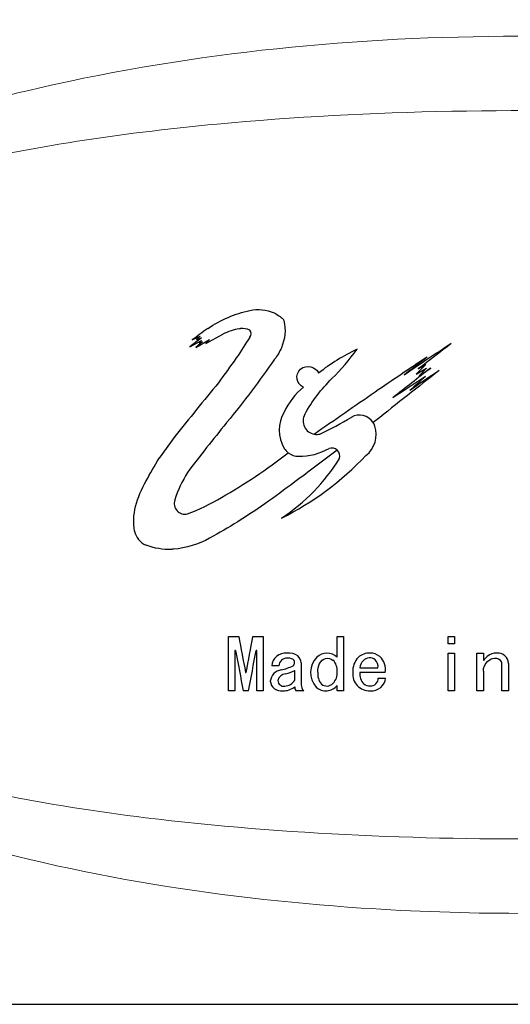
# Model space of a CAD drawing. Header units: millimetres. Extents: x 0 to 420, y 0 to 297.
# Tile 6 of 9: x 352 to 368, y 245 to 277. Entities that reach past the tile are written whole.
import ezdxf

# ---------------------------------------------------------------- set-up
doc = ezdxf.new("R2010")
doc.units = ezdxf.units.MM
doc.header["$LTSCALE"] = 0.25
doc.layers.add('CABLE TAG (VS)', color=7, linetype='Continuous', lineweight=20)
doc.layers.add('FORM', color=252, linetype='Continuous')

msp = doc.modelspace()

# ---------------------------------------------------------------- linework, layer by layer
at = {"layer": 'CABLE TAG (VS)', "lineweight": 25}
for p, q in [((358.1034, 266.3729), (357.7293, 266.0877)), ((357.7293, 266.0877), (358.1034, 266.2902)), ((357.805, 266.3062), (358.062, 266.4276)), ((357.9293, 266.0676), (358.3644, 266.3161)), ((358.062, 266.4276), (357.9444, 266.3161)), ((357.9444, 266.3161), (358.1034, 266.3729)), ((358.1034, 266.2902), (358.0372, 266.2126)), ((358.2438, 266.1902), (358.7923, 266.4858)), ((358.3644, 266.3161), (358.2438, 266.1902)), ((358.1368, 266.2483), (357.9293, 266.0676)), ((358.0372, 266.2126), (358.1368, 266.2483)), ((365.2706, 265.5204), (364.9539, 265.2114)), ((364.9539, 265.2114), (365.2872, 265.4063)), ((365.0266, 265.3782), (365.2706, 265.5204)), ((365.2872, 265.4063), (365.0575, 265.1602)), ((365.0575, 265.1602), (365.4211, 265.4063)), ((363.6718, 263.7326), (363.5868, 263.6671)), ((357.2523, 263.219), (356.7542, 262.5311)), ((358.9685, 256.8383), (359.2967, 256.8383)), ((358.9685, 255.1009), (358.9685, 256.8382)), ((359.748, 256.8383), (360.0762, 256.8383)), ((360.0762, 256.8383), (360.0762, 255.1009)), ((362.4354, 256.1711), (362.4354, 256.8382)), ((362.4354, 256.8382), (362.6405, 256.8382)), ((362.6405, 256.8382), (362.6405, 255.1009)), ((365.9741, 256.8382), (366.1792, 256.8382)), ((365.9741, 256.5984), (365.9741, 256.8382)), ((366.1792, 256.8382), (366.1792, 256.5985)), ((366.1792, 256.5984), (365.9741, 256.5984)), ((359.1941, 256.3883), (359.1736, 256.3883)), ((359.1736, 256.3883), (359.1736, 255.1009)), ((359.8711, 256.3883), (359.8506, 256.3883)), ((359.8711, 255.1009), (359.8711, 256.3883)), ((365.9741, 255.1009), (365.9741, 256.3066)), ((365.9741, 256.3066), (366.1792, 256.3066)), ((366.1792, 256.3066), (366.1792, 255.1009)), ((366.8972, 255.1009), (366.8972, 256.3066)), ((366.8972, 256.3066), (367.1024, 256.3066)), ((367.1024, 256.3066), (367.1024, 256.0723)), ((360.5788, 255.9026), (360.3532, 255.9026)), ((361.2866, 255.9917), (361.2866, 255.2982)), ((367.6973, 255.1009), (367.6973, 255.956)), ((367.9024, 255.9739), (367.9024, 255.1009)), ((359.5121, 255.6902), (359.5326, 255.6902)), ((361.0814, 255.4366), (361.0814, 255.7519)), ((363.1636, 255.8315), (363.738, 255.8315)), ((363.9739, 255.6902), (363.1636, 255.6902)), ((367.1024, 255.7255), (367.1024, 255.1009)), ((362.4354, 255.1009), (362.4354, 255.2723)), ((363.7483, 255.5063), (363.9842, 255.5063)), ((359.1736, 255.1009), (358.9685, 255.1009)), ((359.6044, 255.1009), (359.4403, 255.1009)), ((360.0762, 255.1009), (359.8711, 255.1009)), ((361.3686, 255.1009), (361.1225, 255.1009)), ((362.6405, 255.1009), (362.4354, 255.1009)), ((366.1792, 255.1009), (365.9741, 255.1009)), ((367.1024, 255.1009), (366.8972, 255.1009)), ((367.9024, 255.1009), (367.6973, 255.1009))]:
    msp.add_line(p, q, dxfattribs=at)
at = {"layer": 'CABLE TAG (VS)', "lineweight": 18}
for p, q in [((358.1034, 266.3729), (357.7293, 266.0877)), ((357.7293, 266.0877), (358.1034, 266.2902)), ((357.805, 266.3062), (358.062, 266.4276)), ((357.9293, 266.0676), (358.3644, 266.3161)), ((358.062, 266.4276), (357.9444, 266.3161)), ((357.9444, 266.3161), (358.1034, 266.3729)), ((358.1034, 266.2902), (358.0372, 266.2126)), ((358.2438, 266.1902), (358.7923, 266.4858)), ((358.3644, 266.3161), (358.2438, 266.1902)), ((358.1368, 266.2483), (357.9293, 266.0676)), ((358.0372, 266.2126), (358.1368, 266.2483)), ((365.2706, 265.5204), (364.9539, 265.2114)), ((364.9539, 265.2114), (365.2872, 265.4063)), ((365.0266, 265.3782), (365.2706, 265.5204)), ((365.2872, 265.4063), (365.0575, 265.1602)), ((365.0575, 265.1602), (365.4211, 265.4063)), ((363.6718, 263.7326), (363.5868, 263.6671)), ((357.2523, 263.219), (356.7542, 262.5311)), ((358.9685, 256.8383), (359.2967, 256.8383)), ((358.9685, 255.1009), (358.9685, 256.8382)), ((359.748, 256.8383), (360.0762, 256.8383)), ((360.0762, 256.8383), (360.0762, 255.1009)), ((362.4354, 256.1711), (362.4354, 256.8382)), ((362.4354, 256.8382), (362.6405, 256.8382)), ((362.6405, 256.8382), (362.6405, 255.1009)), ((365.9741, 256.8382), (366.1792, 256.8382)), ((365.9741, 256.5984), (365.9741, 256.8382)), ((366.1792, 256.8382), (366.1792, 256.5985)), ((366.1792, 256.5984), (365.9741, 256.5984)), ((359.1941, 256.3883), (359.1736, 256.3883)), ((359.1736, 256.3883), (359.1736, 255.1009)), ((359.8711, 256.3883), (359.8506, 256.3883)), ((359.8711, 255.1009), (359.8711, 256.3883)), ((365.9741, 255.1009), (365.9741, 256.3066)), ((365.9741, 256.3066), (366.1792, 256.3066)), ((366.1792, 256.3066), (366.1792, 255.1009)), ((366.8972, 255.1009), (366.8972, 256.3066)), ((366.8972, 256.3066), (367.1024, 256.3066)), ((367.1024, 256.3066), (367.1024, 256.0723)), ((360.5788, 255.9026), (360.3532, 255.9026)), ((361.2866, 255.9917), (361.2866, 255.2982)), ((367.6973, 255.1009), (367.6973, 255.956)), ((367.9024, 255.9739), (367.9024, 255.1009)), ((359.5121, 255.6902), (359.5326, 255.6902)), ((361.0814, 255.4366), (361.0814, 255.7519)), ((363.1636, 255.8315), (363.738, 255.8315)), ((363.9739, 255.6902), (363.1636, 255.6902)), ((367.1024, 255.7255), (367.1024, 255.1009)), ((362.4354, 255.1009), (362.4354, 255.2723)), ((363.7483, 255.5063), (363.9842, 255.5063)), ((359.1736, 255.1009), (358.9685, 255.1009)), ((359.6044, 255.1009), (359.4403, 255.1009)), ((360.0762, 255.1009), (359.8711, 255.1009)), ((361.3686, 255.1009), (361.1225, 255.1009)), ((362.6405, 255.1009), (362.4354, 255.1009)), ((366.1792, 255.1009), (365.9741, 255.1009)), ((367.1024, 255.1009), (366.8972, 255.1009)), ((367.9024, 255.1009), (367.6973, 255.1009))]:
    msp.add_line(p, q, dxfattribs=at)
at = {"layer": 'CABLE TAG (VS)', "lineweight": 25}
for centre, radius, start, end in [((413.9188, 188.8956), 95.6094, 125.56311, 125.9378), ((359.5228, 266.5056), 0.1681, 318.70712, 41.29288), ((435.2069, 217.0209), 90.2594, 146.837118, 147.340582), ((366.0119, 259.9011), 6.7791, 115.69934, 127.97293), ((447.4992, 143.0145), 147.6537, 123.465611, 124.168814), ((441.951, 166.8304), 125.0162, 127.366335, 127.974881), ((448.9602, 200.6038), 110.8824, 144.031923, 144.537865), ((406.4425, 202.8786), 75.1358, 123.193143, 124.720463), ((440.3725, 168.5716), 122.797, 127.682486, 128.11798), ((481.3863, 116.5865), 188.4374, 127.876034, 128.659246), ((463.9806, 139.0553), 160.2453, 127.955834, 128.504974), ((458.2402, 128.3954), 165.2734, 124.052849, 124.446316), ((478.4056, 91.4084), 207.3282, 123.075681, 123.420086), ((452.0121, 168.0536), 130.2001, 131.783814, 132.080148), ((500.3577, 148.2835), 183.5466, 140.540305, 141.230224), ((362.9183, 262.954), 2.4139, 130.17499, 154.32176), ((521.4954, 34.7437), 278.8663, 124.474231, 124.958152), ((361.7041, 263.4255), 1.1199, 149.13808, 211.42869), ((361.7814, 263.7211), 0.4328, 151.30225, 260.65497), ((356.3057, 275.0419), 12.9992, 295.40555, 300.42453), ((363.1518, 263.3877), 0.5171, 32.71323, 120.60753), ((362.8285, 263.2868), 0.855, 307.99399, 18.32508), ((363.1453, 263.3873), 0.5227, 18.7875, 32.37024), ((361.7832, 263.7268), 0.4384, 260.54853, 283.1115), ((361.195, 263.1139), 0.523, 211.38321, 232.06211), ((361.2446, 264.4383), 1.8498, 268.76187, 300.31518), ((362.2586, 262.5893), 0.2647, 46.34599, 107.6579), ((356.408, 269.1725), 9.5544, 296.42151, 316.64283), ((357.2709, 265.7721), 6.1698, 303.31305, 328.20489), ((361.1984, 263.1148), 0.5259, 231.83439, 270.68364), ((362.2519, 262.5861), 0.2708, 346.16714, 45.81865), ((361.2468, 259.8776), 4.206, 148.50509, 161.75563), ((357.5824, 261.0859), 0.3475, 161.80239, 282.97464), ((356.5645, 260.3146), 0.604, 190.77968, 247.90182), ((482.6307, 279.3849), 125.3779, 190.359829, 190.893611), ((237.5334, 279.1755), 124.2392, 349.103657, 349.642317), ((468.0248, 276.5311), 110.6791, 190.485843, 191.16438), ((250.248, 276.678), 111.4648, 348.83836, 349.512125), ((360.7657, 255.8848), 0.4129, 130.63997, 177.53271), ((360.8075, 255.8109), 0.4964, 86.79324, 128.74644), ((360.8825, 255.7711), 0.5376, 55.88407, 95.04042), ((360.9975, 255.9953), 0.2891, 359.31509, 49.82207), ((362.1117, 255.8322), 0.4744, 90.55333, 132.83769), ((362.1051, 255.8364), 0.4702, 45.38019, 89.75145), ((363.4718, 255.7624), 0.5443, 88.96983, 131.33605), ((363.4823, 255.7883), 0.5183, 52.25302, 90.07179), ((363.3911, 255.774), 0.5888, 351.82064, 46.07655), ((367.9294, 255.3867), 1.0742, 130.94398, 140.34442), ((367.5192, 255.8556), 0.4512, 88.22469, 130.6138), ((367.5676, 255.9735), 0.3348, 0.08168, 95.89839), ((360.8273, 255.8956), 0.2486, 88.17291, 178.39537), ((360.308, 257.3555), 1.6224, 282.19082, 296.42861), ((360.8645, 255.8023), 0.3431, 63.07005, 94.89144), ((360.9562, 256.0019), 0.1238, 306.661, 59.05223), ((362.2822, 255.6896), 0.6954, 135.14695, 222.40317), ((361.9719, 255.7538), 0.4649, 355.41695, 44.76478), ((363.5513, 255.7399), 0.6154, 135.51033, 184.62581), ((363.5242, 255.8105), 0.3612, 135.58924, 176.6593), ((363.4993, 255.8137), 0.3415, 96.42984, 133.0521), ((363.4761, 255.8947), 0.2588, 49.04728, 93.32432), ((363.4508, 255.8748), 0.2905, 351.43392, 47.85207), ((367.525, 255.9582), 0.1723, 359.27494, 50.00465), ((360.7096, 255.3635), 0.4104, 98.25472, 173.40646), ((360.81, 255.3805), 0.2662, 93.4009, 169.73576), ((360.4174, 257.1138), 1.5151, 284.40282, 295.99496), ((362.3186, 255.6373), 0.5025, 172.9421, 219.83602), ((361.9516, 255.6695), 0.4861, 316.13361, 5.56545), ((363.4665, 255.632), 0.5317, 173.70895, 272.73711), ((363.5803, 255.6265), 0.4215, 171.30518, 225.85249), ((360.65, 255.447), 0.35, 185.97608, 278.52795), ((360.7231, 255.4255), 0.1751, 179.18827, 283.3147), ((360.7515, 255.6453), 0.3904, 271.75688, 327.69397), ((361.5846, 255.3064), 0.2981, 181.58838, 223.58465), ((362.0773, 255.5662), 0.4633, 228.22577, 320.6246), ((362.1074, 255.5376), 0.2826, 231.82815, 313.52767), ((363.4716, 255.5736), 0.3106, 233.469, 273.74502), ((363.5146, 255.4964), 0.2339, 264.409, 2.40995), ((363.5224, 255.5605), 0.465, 311.47465, 353.30003), ((360.7194, 255.6741), 0.5735, 268.25028, 309.13719), ((361.246, 255.2111), 0.1656, 173.70192, 221.73599), ((363.5116, 255.6113), 0.5108, 267.78198, 308.60256)]:
    msp.add_arc(centre, radius, start, end, dxfattribs=at)
at = {"layer": 'CABLE TAG (VS)', "lineweight": 18}
for centre, radius, start, end in [((413.9188, 188.8956), 95.6094, 125.56311, 125.9378), ((359.5228, 266.5056), 0.1681, 318.70712, 41.29288), ((435.2069, 217.0209), 90.2594, 146.837118, 147.340582), ((366.0119, 259.9011), 6.7791, 115.69934, 127.97293), ((447.4992, 143.0145), 147.6537, 123.465611, 124.168814), ((441.951, 166.8304), 125.0162, 127.366335, 127.974881), ((448.9602, 200.6038), 110.8824, 144.031923, 144.537865), ((406.4425, 202.8786), 75.1358, 123.193143, 124.720463), ((440.3725, 168.5716), 122.797, 127.682486, 128.11798), ((481.3863, 116.5865), 188.4374, 127.876034, 128.659246), ((463.9806, 139.0553), 160.2453, 127.955834, 128.504974), ((458.2402, 128.3954), 165.2734, 124.052849, 124.446316), ((478.4056, 91.4084), 207.3282, 123.075681, 123.420086), ((452.0121, 168.0536), 130.2001, 131.783814, 132.080148), ((500.3577, 148.2835), 183.5466, 140.540305, 141.230224), ((362.9183, 262.954), 2.4139, 130.17499, 154.32176), ((521.4954, 34.7437), 278.8663, 124.474231, 124.958152), ((361.7041, 263.4255), 1.1199, 149.13808, 211.42869), ((361.7814, 263.7211), 0.4328, 151.30225, 260.65497), ((356.3057, 275.0419), 12.9992, 295.40555, 300.42453), ((363.1518, 263.3877), 0.5171, 32.71323, 120.60753), ((362.8285, 263.2868), 0.855, 307.99399, 18.32508), ((363.1453, 263.3873), 0.5227, 18.7875, 32.37024), ((361.7832, 263.7268), 0.4384, 260.54853, 283.1115), ((361.195, 263.1139), 0.523, 211.38321, 232.06211), ((361.2446, 264.4383), 1.8498, 268.76187, 300.31518), ((362.2586, 262.5893), 0.2647, 46.34599, 107.6579), ((356.408, 269.1725), 9.5544, 296.42151, 316.64283), ((357.2709, 265.7721), 6.1698, 303.31305, 328.20489), ((361.1984, 263.1148), 0.5259, 231.83439, 270.68364), ((362.2519, 262.5861), 0.2708, 346.16714, 45.81865), ((361.2468, 259.8776), 4.206, 148.50509, 161.75563), ((357.5824, 261.0859), 0.3475, 161.80239, 282.97464), ((356.5645, 260.3146), 0.604, 190.77968, 247.90182), ((482.6307, 279.3849), 125.3779, 190.359829, 190.893611), ((237.5334, 279.1755), 124.2392, 349.103657, 349.642317), ((468.0248, 276.5311), 110.6791, 190.485843, 191.16438), ((250.248, 276.678), 111.4648, 348.83836, 349.512125), ((360.7657, 255.8848), 0.4129, 130.63997, 177.53271), ((360.8075, 255.8109), 0.4964, 86.79324, 128.74644), ((360.8825, 255.7711), 0.5376, 55.88407, 95.04042), ((360.9975, 255.9953), 0.2891, 359.31509, 49.82207), ((362.1117, 255.8322), 0.4744, 90.55333, 132.83769), ((362.1051, 255.8364), 0.4702, 45.38019, 89.75145), ((363.4718, 255.7624), 0.5443, 88.96983, 131.33605), ((363.4823, 255.7883), 0.5183, 52.25302, 90.07179), ((363.3911, 255.774), 0.5888, 351.82064, 46.07655), ((367.9294, 255.3867), 1.0742, 130.94398, 140.34442), ((367.5192, 255.8556), 0.4512, 88.22469, 130.6138), ((367.5676, 255.9735), 0.3348, 0.08168, 95.89839), ((360.8273, 255.8956), 0.2486, 88.17291, 178.39537), ((360.308, 257.3555), 1.6224, 282.19082, 296.42861), ((360.8645, 255.8023), 0.3431, 63.07005, 94.89144), ((360.9562, 256.0019), 0.1238, 306.661, 59.05223), ((362.2822, 255.6896), 0.6954, 135.14695, 222.40317), ((361.9719, 255.7538), 0.4649, 355.41695, 44.76478), ((363.5513, 255.7399), 0.6154, 135.51033, 184.62581), ((363.5242, 255.8105), 0.3612, 135.58924, 176.6593), ((363.4993, 255.8137), 0.3415, 96.42984, 133.0521), ((363.4761, 255.8947), 0.2588, 49.04728, 93.32432), ((363.4508, 255.8748), 0.2905, 351.43392, 47.85207), ((367.525, 255.9582), 0.1723, 359.27494, 50.00465), ((360.7096, 255.3635), 0.4104, 98.25472, 173.40646), ((360.81, 255.3805), 0.2662, 93.4009, 169.73576), ((360.4174, 257.1138), 1.5151, 284.40282, 295.99496), ((362.3186, 255.6373), 0.5025, 172.9421, 219.83602), ((361.9516, 255.6695), 0.4861, 316.13361, 5.56545), ((363.4665, 255.632), 0.5317, 173.70895, 272.73711), ((363.5803, 255.6265), 0.4215, 171.30518, 225.85249), ((360.65, 255.447), 0.35, 185.97608, 278.52795), ((360.7231, 255.4255), 0.1751, 179.18827, 283.3147), ((360.7515, 255.6453), 0.3904, 271.75688, 327.69397), ((361.5846, 255.3064), 0.2981, 181.58838, 223.58465), ((362.0773, 255.5662), 0.4633, 228.22577, 320.6246), ((362.1074, 255.5376), 0.2826, 231.82815, 313.52767), ((363.4716, 255.5736), 0.3106, 233.469, 273.74502), ((363.5146, 255.4964), 0.2339, 264.409, 2.40995), ((363.5224, 255.5605), 0.465, 311.47465, 353.30003), ((360.7194, 255.6741), 0.5735, 268.25028, 309.13719), ((361.246, 255.2111), 0.1656, 173.70192, 221.73599), ((363.5116, 255.6113), 0.5108, 267.78198, 308.60256)]:
    msp.add_arc(centre, radius, start, end, dxfattribs=at)
at = {"layer": 'CABLE TAG (VS)'}
for points, knots in [([(368.2259, 275.9998), (363.083, 275.9976), (357.8928, 275.491), (349.212, 273.4984), (345.2078, 272.1748), (339.4218, 268.7358), (336.6541, 266.4682), (335.9128, 263.4983)], [5.6003084, 5.6003084, 5.6003084, 5.6003084, 7.9254145, 7.9254145, 9.6774696, 9.6774696, 10.9998668, 10.9998668, 10.9998668, 10.9998668]), ([(398.0563, 263.4983), (398.0448, 263.5484), (397.772, 264.6749), (397.2048, 265.7148), (395.4171, 267.9373), (393.8616, 269.0027), (390.0855, 270.8865), (387.6064, 271.6037), (381.4712, 272.9071), (377.3705, 273.3114), (368.7225, 273.7312), (363.4613, 273.6511), (355.4666, 272.9), (352.2128, 272.4267), (347.0666, 271.0595), (344.9221, 270.2916), (341.4299, 268.2176), (339.9692, 266.9459), (338.7625, 264.7046), (338.5374, 264.1105), (338.3971, 263.4983)], [0.01035204, 0.01035204, 0.01035204, 0.01035204, 0.01141096, 0.03423289, 0.03423289, 0.07201313, 0.07201313, 0.12491301, 0.12491301, 0.20567559, 0.20567559, 0.30946049, 0.30946049, 0.37654152, 0.37654152, 0.42356393, 0.42356393, 0.46458948, 0.46458948, 0.47834761, 0.47834761, 0.47834761, 0.47834761]), ([(335.9124, 260.4984), (336.4464, 258.375), (338.0539, 256.5563), (342.5488, 253.0965), (346.0365, 251.6311), (353.6766, 249.2592), (358.4846, 248.4853), (364.8778, 248.0547), (366.5524, 247.9976), (368.2259, 247.997)], [11.4633396, 11.4633396, 11.4633396, 11.4633396, 12.5062175, 12.5062175, 14.0513399, 14.0513399, 16.2097838, 16.2097838, 16.9744391, 16.9744391, 16.9744391, 16.9744391]), ([(338.3966, 260.4983), (338.8299, 258.6089), (340.0418, 257.0502), (343.1332, 254.5856), (345.1413, 253.6674), (349.9886, 252.0233), (353.235, 251.4304), (360.7467, 250.5064), (365.4905, 250.3203), (374.0314, 250.4506), (378.4122, 250.7357), (385.2093, 251.8143), (388.0784, 252.4554), (392.5146, 254.2229), (394.411, 255.2558), (396.9054, 257.7418), (397.7181, 259.0338), (398.0553, 260.4983)], [0.50033028, 0.50033028, 0.50033028, 0.50033028, 0.54308094, 0.54308094, 0.58893761, 0.58893761, 0.65818618, 0.65818618, 0.75761553, 0.75761553, 0.84813874, 0.84813874, 0.91060622, 0.91060622, 0.95517612, 0.95517612, 0.98889495, 0.98889495, 0.98889495, 0.98889495])]:
    msp.add_open_spline(points, degree=3, knots=knots, dxfattribs=at)
at = {"layer": 'CABLE TAG (VS)', "lineweight": 25}
for points, knots in [([(358.3124, 266.6715), (358.7181, 266.9514), (359.1706, 267.1423), (359.8998, 267.3035), (360.3169, 267.2651), (360.6291, 267.0452), (360.714, 266.9642)], [0, 0, 0, 0, 1, 1, 1.524008, 1.7616449, 1.7616449, 1.7616449, 1.7616449]), ([(360.7144, 266.9638), (360.7258, 266.953), (360.7341, 266.9389), (360.807, 266.6231), (360.7563, 266.1922), (360.5296, 265.8022), (360.4417, 265.6922)], [0, 0, 0, 0, 0.9889197, 0.9889197, 20.7019194, 29.7443482, 29.7443482, 29.7443482, 29.7443482]), ([(359.6491, 266.6166), (359.5596, 266.6613), (359.4417, 266.6792), (359.1492, 266.6363), (358.955, 266.573), (358.7923, 266.4858)], [0, 0, 0, 0, 1, 1.1167322, 2.9167356, 2.9167356, 2.9167356, 2.9167356]), ([(361.4018, 263.9289), (361.6425, 264.3599), (361.9287, 264.7329), (362.5595, 265.3521), (362.835, 265.6746), (363.0722, 266.0097)], [0, 0, 0, 0, 1, 1, 1.8437753, 1.8437753, 1.8437753, 1.8437753]), ([(360.4417, 265.6922), (359.9612, 265.0023), (359.4474, 264.3195), (358.4818, 263.141), (358.0618, 262.6049), (357.6604, 262.0749)], [0, 0, 0, 0, 1, 1.0158545, 1.8009986, 1.8009986, 1.8009986, 1.8009986]), ([(361.361, 264.7984), (361.3063, 264.8216), (361.1634, 264.9398), (361.1299, 265.1095), (361.2472, 265.4671), (361.5761, 265.5391), (361.7972, 265.3264), (361.8214, 265.2897), (361.8408, 265.2451)], [0, 0, 0, 0, 0.12389318, 0.37167954, 0.37167954, 0.89546486, 0.89546486, 0.99999986, 0.99999986, 0.99999986, 0.99999986]), ([(355.9712, 260.2016), (355.9211, 260.4649), (355.9369, 260.7258), (356.0789, 261.276), (356.1893, 261.5447), (356.4763, 262.0458), (356.6153, 262.2884), (356.7542, 262.531)], [0, 0, 0, 0, 1.0774078, 1.0774078, 2.3189238, 2.3189238, 3.4857137, 3.4857137, 3.4857137, 3.4857137]), ([(362.441, 262.7805), (361.9857, 262.4471), (361.2134, 261.8665), (359.8967, 260.8845), (358.9718, 260.3061), (358.0079, 259.7775), (357.5966, 259.6529), (356.9009, 259.5983), (356.595, 259.6486), (356.3373, 259.755)], [0.0000011, 0.0000011, 0.0000011, 0.0000011, 1.0102985, 1.7226771, 2.9727554, 2.9727554, 3.7065267, 3.7388752, 4.2373446, 4.2373446, 4.2373446, 4.2373446]), ([(357.6604, 260.7472), (358.0329, 260.8925), (358.3973, 261.0737), (359.4827, 261.696), (360.1975, 262.1759), (360.8733, 262.7012)], [0, 0, 0, 0, 1.1543793, 1.1543793, 3.5814679, 3.5814679, 3.5814679, 3.5814679]), ([(361.82, 255.699), (361.8199, 255.7927), (361.8431, 255.9734), (362.0468, 256.1804), (362.2393, 256.1361), (362.302, 256.0812)], [0.0013756, 0.0013756, 0.0013756, 0.0013756, 0.688726, 1.3128306, 1.8966329, 1.8966329, 1.8966329, 1.8966329]), ([(367.1024, 255.7256), (367.1023, 255.8514), (367.1738, 256.0068), (367.4141, 256.1651), (367.5724, 256.1455), (367.6357, 256.0902)], [0.0019055, 0.0019055, 0.0019055, 0.0019055, 1.0130926, 1.4393228, 2.0793021, 2.0793021, 2.0793021, 2.0793021])]:
    msp.add_open_spline(points, degree=3, knots=knots, dxfattribs=at)
at = {"layer": 'CABLE TAG (VS)', "lineweight": 18}
for points, knots in [([(358.3124, 266.6715), (358.7181, 266.9514), (359.1706, 267.1423), (359.8998, 267.3035), (360.3169, 267.2651), (360.6291, 267.0452), (360.714, 266.9642)], [0, 0, 0, 0, 1, 1, 1.524008, 1.7616449, 1.7616449, 1.7616449, 1.7616449]), ([(360.7144, 266.9638), (360.7258, 266.953), (360.7341, 266.9389), (360.807, 266.6231), (360.7563, 266.1922), (360.5296, 265.8022), (360.4417, 265.6922)], [0, 0, 0, 0, 0.9889197, 0.9889197, 20.7019194, 29.7443482, 29.7443482, 29.7443482, 29.7443482]), ([(359.6491, 266.6166), (359.5596, 266.6613), (359.4417, 266.6792), (359.1492, 266.6363), (358.955, 266.573), (358.7923, 266.4858)], [0, 0, 0, 0, 1, 1.1167322, 2.9167356, 2.9167356, 2.9167356, 2.9167356]), ([(361.4018, 263.9289), (361.6425, 264.3599), (361.9287, 264.7329), (362.5595, 265.3521), (362.835, 265.6746), (363.0722, 266.0097)], [0, 0, 0, 0, 1, 1, 1.8437753, 1.8437753, 1.8437753, 1.8437753]), ([(360.4417, 265.6922), (359.9612, 265.0023), (359.4474, 264.3195), (358.4818, 263.141), (358.0618, 262.6049), (357.6604, 262.0749)], [0, 0, 0, 0, 1, 1.0158545, 1.8009986, 1.8009986, 1.8009986, 1.8009986]), ([(361.361, 264.7984), (361.3063, 264.8216), (361.1634, 264.9398), (361.1299, 265.1095), (361.2472, 265.4671), (361.5761, 265.5391), (361.7972, 265.3264), (361.8214, 265.2897), (361.8408, 265.2451)], [0, 0, 0, 0, 0.12389318, 0.37167954, 0.37167954, 0.89546486, 0.89546486, 0.99999986, 0.99999986, 0.99999986, 0.99999986]), ([(355.9712, 260.2016), (355.9211, 260.4649), (355.9369, 260.7258), (356.0789, 261.276), (356.1893, 261.5447), (356.4763, 262.0458), (356.6153, 262.2884), (356.7542, 262.531)], [0, 0, 0, 0, 1.0774078, 1.0774078, 2.3189238, 2.3189238, 3.4857137, 3.4857137, 3.4857137, 3.4857137]), ([(362.441, 262.7805), (361.9857, 262.4471), (361.2134, 261.8665), (359.8967, 260.8845), (358.9718, 260.3061), (358.0079, 259.7775), (357.5966, 259.6529), (356.9009, 259.5983), (356.595, 259.6486), (356.3373, 259.755)], [0.0000011, 0.0000011, 0.0000011, 0.0000011, 1.0102985, 1.7226771, 2.9727554, 2.9727554, 3.7065267, 3.7388752, 4.2373446, 4.2373446, 4.2373446, 4.2373446]), ([(357.6604, 260.7472), (358.0329, 260.8925), (358.3973, 261.0737), (359.4827, 261.696), (360.1975, 262.1759), (360.8733, 262.7012)], [0, 0, 0, 0, 1.1543793, 1.1543793, 3.5814679, 3.5814679, 3.5814679, 3.5814679]), ([(361.82, 255.699), (361.8199, 255.7927), (361.8431, 255.9734), (362.0468, 256.1804), (362.2393, 256.1361), (362.302, 256.0812)], [0.0013756, 0.0013756, 0.0013756, 0.0013756, 0.688726, 1.3128306, 1.8966329, 1.8966329, 1.8966329, 1.8966329]), ([(367.1024, 255.7256), (367.1023, 255.8514), (367.1738, 256.0068), (367.4141, 256.1651), (367.5724, 256.1455), (367.6357, 256.0902)], [0.0019055, 0.0019055, 0.0019055, 0.0019055, 1.0130926, 1.4393228, 2.0793021, 2.0793021, 2.0793021, 2.0793021])]:
    msp.add_open_spline(points, degree=3, knots=knots, dxfattribs=at)
at = {"layer": 'FORM'}
msp.add_lwpolyline([(406.5, 286), (329.4122, 286), (329.4122, 245.0931), (406.5, 245.0931)], close=True, dxfattribs=at)

doc.saveas('drawing.dxf')
